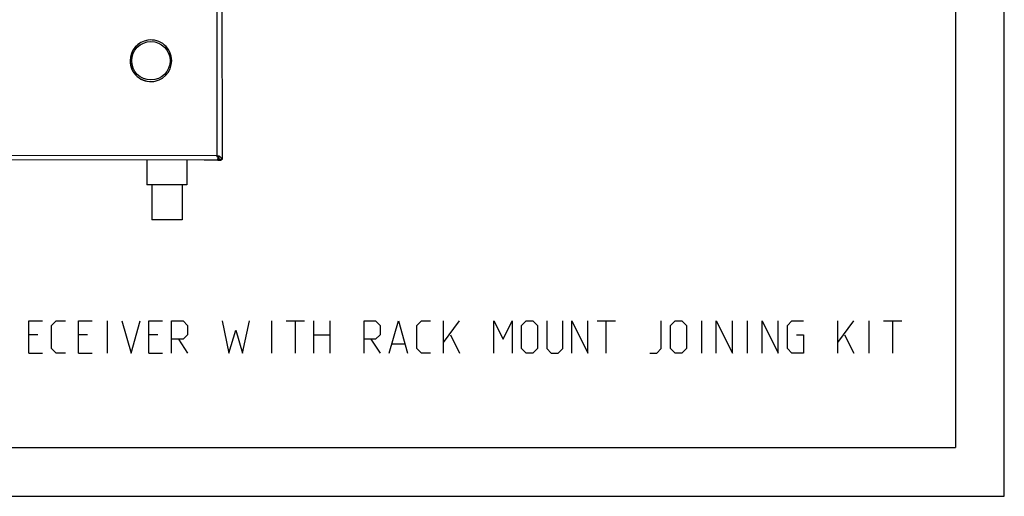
# Model space of a CAD drawing. Header units: inches. Extents: x 0 to 17, y 0 to 11.
# Tile 19 of 29: x 11 to 17, y 0 to 2.9. Entities that reach past the tile are written whole.
import ezdxf

# ---------------------------------------------------------------- set-up
doc = ezdxf.new("R2010")
doc.units = ezdxf.units.IN
doc.header["$LTSCALE"] = 0.935
doc.header["$MEASUREMENT"] = 0
doc.layers.get('0').update_dxf_attribs({"linetype": 'CONTINUOUS'})

msp = doc.modelspace()

# ---------------------------------------------------------------- linework, layer by layer
at = {"color": 7, "linetype": 'Continuous'}
for p, q in [((17, 0), (17, 11)), ((16.7, 10.7), (16.7, 0.3)), ((12.1719, 2.0926), (12.1677, 6.1161)), ((12.1973, 6.0267), (12.2014, 2.0675)), ((11.7455, 2.801), (11.7454, 2.801)), ((11.7455, 2.801), (11.7454, 2.801)), ((11.6364, 2.6745), (11.6364, 2.6746)), ((11.6366, 2.6746), (11.6366, 2.6745)), ((11.8922, 2.6746), (11.8922, 2.6747)), ((11.7832, 2.5482), (11.7831, 2.5482)), ((12.1747, 2.0655), (8.0122, 2.0612)), ((8.019, 2.0907), (12.168, 2.095)), ((11.7395, 2.0649), (11.7397, 1.9135)), ((11.9853, 2.0652), (11.9855, 1.9137)), ((12.1737, 2.0641), (12.0907, 2.0647)), ((12.1652, 2.0641), (12.1652, 2.0655)), ((12.168, 2.0941), (12.168, 2.095)), ((12.1682, 2.0916), (12.168, 2.0941)), ((12.1748, 2.0851), (12.1686, 2.0851)), ((12.1688, 2.0902), (12.1695, 2.0875)), ((12.1695, 2.0875), (12.1701, 2.0857)), ((12.1732, 2.087), (12.1697, 2.087)), ((12.1739, 2.0915), (12.1758, 2.0904)), ((12.1748, 2.0673), (12.1747, 2.0655)), ((12.1748, 2.0851), (12.1748, 2.0839)), ((12.1748, 2.0839), (12.1748, 2.0807)), ((12.1748, 2.0807), (12.1748, 2.0726)), ((12.175, 2.0641), (12.1947, 2.0639)), ((12.1776, 2.0796), (12.1757, 2.0825)), ((12.1758, 2.0904), (12.1778, 2.0892)), ((12.1777, 2.0801), (12.1776, 2.0796)), ((12.1778, 2.0812), (12.1777, 2.0801)), ((12.1778, 2.0884), (12.1778, 2.0892)), ((12.1778, 2.0849), (12.1778, 2.0875)), ((12.1778, 2.0812), (12.1778, 2.0849)), ((12.1806, 2.0757), (12.1806, 2.0673)), ((12.1815, 2.0797), (12.1817, 2.0812)), ((12.1817, 2.089), (12.1817, 2.0852)), ((12.1817, 2.0844), (12.1817, 2.0824)), ((12.1817, 2.0824), (12.1817, 2.0812)), ((12.2014, 2.0675), (12.1817, 2.0675)), ((12.1867, 2.0858), (12.1918, 2.082)), ((12.1947, 2.0675), (12.1947, 2.0639)), ((11.7692, 1.9135), (11.7397, 1.9135)), ((11.956, 1.9137), (11.7692, 1.9135)), ((11.7692, 1.9135), (11.7694, 1.6972)), ((11.9855, 1.9137), (11.956, 1.9137)), ((11.956, 1.9137), (11.9562, 1.6974)), ((11.7842, 1.6973), (11.7694, 1.6972)), ((11.863, 1.6974), (11.7842, 1.6973)), ((11.9415, 1.6974), (11.863, 1.6974)), ((11.9562, 1.6974), (11.9415, 1.6974)), ((0.3, 0.3), (16.7, 0.3)), ((0, 0), (17, 0))]:
    msp.add_line(p, q, dxfattribs=at)
at = {"color": 2, "linetype": 'Continuous'}
for p, q in [((11.4976, 0.8798), (11.4976, 1.0767)), ((12.5053, 0.8798), (12.5053, 1.0767)), ((12.5944, 1.0767), (12.7069, 1.0767)), ((12.6506, 0.8798), (12.6506, 1.0767)), ((12.7631, 0.8798), (12.7631, 1.0767)), ((12.8615, 1.0767), (12.8615, 0.8798)), ((13.5599, 0.8798), (13.5599, 1.0767)), ((13.5599, 0.9455), (13.6583, 1.0767)), ((14.502, 1.0767), (14.6144, 1.0767)), ((14.5582, 0.8798), (14.5582, 1.0767)), ((15.1441, 0.8798), (15.1441, 1.0767)), ((15.4253, 0.8798), (15.4253, 1.0767)), ((15.9783, 0.8798), (15.9783, 1.0767)), ((15.9783, 0.9455), (16.0768, 1.0767)), ((16.1705, 0.8798), (16.1705, 1.0767)), ((16.2595, 1.0767), (16.372, 1.0767)), ((16.3158, 0.8798), (16.3158, 1.0767)), ((11.0711, 0.9923), (11.0149, 0.9923)), ((11.3758, 0.9923), (11.3195, 0.9923)), ((11.807, 0.9923), (11.7507, 0.9923)), ((12.7631, 0.9923), (12.8615, 0.9923)), ((13.6021, 0.9923), (13.6583, 0.8798)), ((16.0205, 0.9923), (16.0768, 0.8798)), ((11.9335, 0.9642), (11.9898, 0.8798)), ((13.1146, 0.9642), (13.1709, 0.8798)), ((13.2459, 0.9361), (13.3208, 0.9361)), ((11.0149, 0.8798), (11.0993, 0.8798)), ((11.3195, 0.8798), (11.4039, 0.8798)), ((11.7507, 0.8798), (11.8351, 0.8798))]:
    msp.add_line(p, q, dxfattribs=at)
for points in [[(11.0149, 0.8798), (11.0149, 1.0767), (11.0993, 1.0767)], [(11.2399, 0.8798), (11.1836, 0.8798), (11.1555, 0.908), (11.1555, 1.0486), (11.1836, 1.0767), (11.2399, 1.0767)], [(11.3195, 0.8798), (11.3195, 1.0767), (11.4039, 1.0767)], [(11.5867, 1.0767), (11.6429, 0.8798), (11.6992, 1.0767)], [(11.7507, 0.8798), (11.7507, 1.0767), (11.8351, 1.0767)], [(11.8913, 0.8798), (11.8913, 1.0767), (11.9616, 1.0767), (11.9898, 1.0486), (11.9898, 0.9923), (11.9616, 0.9642), (11.8913, 0.9642)], [(12.2007, 1.0767), (12.2429, 0.8798), (12.285, 1.0204), (12.3272, 0.8798), (12.3694, 1.0767)], [(13.0724, 0.8798), (13.0724, 1.0767), (13.1427, 1.0767), (13.1709, 1.0486), (13.1709, 0.9923), (13.1427, 0.9642), (13.0724, 0.9642)], [(13.2271, 0.8798), (13.2834, 1.0767), (13.3396, 0.8798)], [(13.4802, 0.8798), (13.424, 0.8798), (13.3958, 0.908), (13.3958, 1.0486), (13.424, 1.0767), (13.4802, 1.0767)], [(13.8692, 0.8798), (13.8692, 1.0767), (13.9255, 0.9642), (13.9817, 1.0767), (13.9817, 0.8798)], [(14.0379, 0.908), (14.0379, 1.0486), (14.0661, 1.0767), (14.1083, 1.0767), (14.1364, 1.0486), (14.1364, 0.908), (14.1083, 0.8798), (14.0661, 0.8798), (14.0379, 0.908)], [(14.1926, 1.0767), (14.1926, 0.908), (14.2207, 0.8798), (14.2629, 0.8798), (14.291, 0.908), (14.291, 1.0767)], [(14.3473, 0.8798), (14.3473, 1.0767), (14.4457, 0.8798), (14.4457, 1.0767)], [(14.8253, 0.8798), (14.8675, 0.8798), (14.8957, 0.908), (14.8957, 1.0767)], [(14.9519, 0.908), (14.9519, 1.0486), (14.98, 1.0767), (15.0222, 1.0767), (15.0503, 1.0486), (15.0503, 0.908), (15.0222, 0.8798), (14.98, 0.8798), (14.9519, 0.908)], [(15.2331, 0.8798), (15.2331, 1.0767), (15.3315, 0.8798), (15.3315, 1.0767)], [(15.5143, 0.8798), (15.5143, 1.0767), (15.6128, 0.8798), (15.6128, 1.0767)], [(15.7252, 0.9923), (15.7674, 0.9923), (15.7674, 0.8798), (15.6971, 0.8798), (15.669, 0.908), (15.669, 1.0486), (15.6971, 1.0767), (15.7674, 1.0767)]]:
    msp.add_lwpolyline(points, dxfattribs=at)
at = {"color": 7, "linetype": 'Continuous'}
msp.add_circle((11.7644, 2.6746), 0.118, dxfattribs=at)
for centre, radius, start, end in [((11.7643, 2.6746), 0.1278, 98.47717, 180.00001), ((11.7644, 2.6746), 0.1278, 98.53629, 180), ((11.7644, 2.6746), 0.1278, 0.05908, 98.47807), ((11.7643, 2.6746), 0.1278, 180.0591, 278.47712), ((11.7644, 2.6746), 0.1278, 180.05908, 360), ((12.4672, 2.5996), 0.5867, 239.33076, 239.77652), ((14.4708, 2.2371), 2.3072, 183.614, 183.77569), ((12.4061, 2.2283), 0.273, 209.42051, 209.79792), ((12.2706, 2.1506), 0.1168, 209.75795, 211.02273), ((12.2302, 2.1264), 0.0697, 211.02771, 213.1113), ((12.5946, 2.8206), 0.8418, 239.86101, 240.01678), ((12.3099, 2.1786), 0.1649, 213.19385, 213.64316), ((12.3945, 2.2349), 0.2666, 213.64317, 213.91708), ((9.8487, 2.0749), 2.3261, 359.81291, 359.94296), ((12.1734, 1.9663), 0.123, 86.11074, 87.94418), ((12.0497, 2.089), 0.1281, 359.31904, 359.71583), ((12.1439, 2.0664), 0.0379, 11.4227, 16.30351), ((12.1482, 2.0673), 0.0335, 5.92463, 11.40247), ((12.1503, 2.0675), 0.0314, 0.01663, 5.89294), ((12.0871, 1.9383), 0.178, 57.22347, 57.8987), ((12.2298, 2.085), 0.0481, 179.83784, 180.80044), ((12.1102, 1.9739), 0.1356, 55.64102, 57.25904)]:
    msp.add_arc(centre, radius, start, end, dxfattribs=at)
for points in [[(12.1771, 2.0804), (12.1782, 2.0783), (12.1791, 2.0762), (12.1797, 2.0739)], [(12.1803, 2.077), (12.1796, 2.078), (12.1786, 2.0789), (12.1776, 2.0796)], [(12.1797, 2.0739), (12.1803, 2.0718), (12.1806, 2.0695), (12.1806, 2.0673)], [(12.1803, 2.077), (12.1809, 2.0778), (12.1813, 2.0787), (12.1815, 2.0797)]]:
    msp.add_open_spline(points, degree=3, dxfattribs=at)
msp.add_open_spline([(12.1918, 2.082), (12.1932, 2.0809), (12.1976, 2.0771), (12.2014, 2.0716), (12.2014, 2.0675)], degree=3, knots=[0, 0, 0, 0, 0.30825, 1, 1, 1, 1], dxfattribs=at)

doc.saveas('drawing.dxf')
